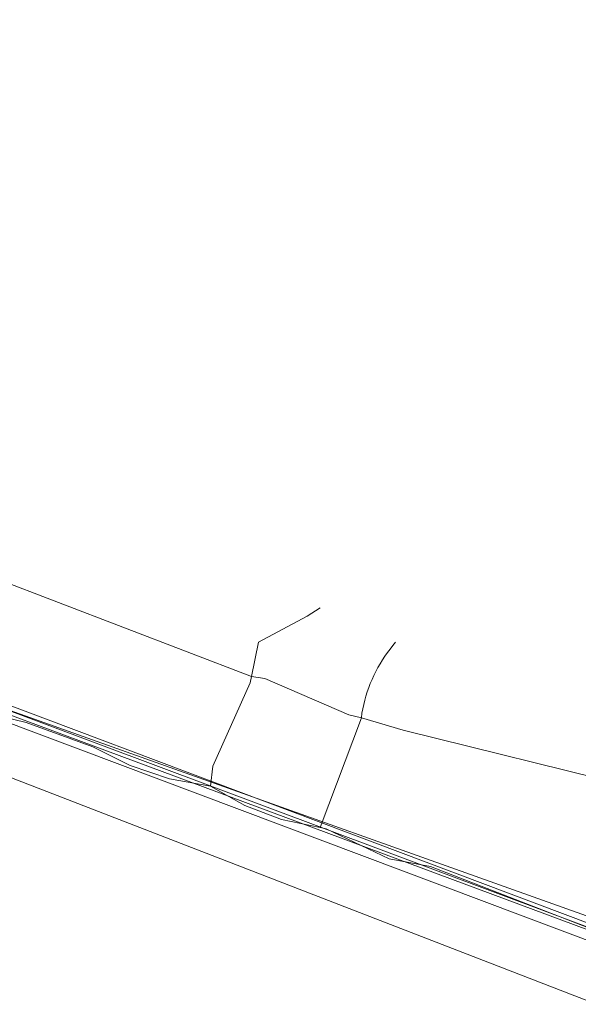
# Model space of a CAD drawing. Header units: inches. Extents: x 158416 to 160804, y 432611 to 437652.
# Tile 183 of 193: x 159259 to 159286, y 437188 to 437236. Entities that reach past the tile are written whole.
import ezdxf

# ---------------------------------------------------------------- set-up
doc = ezdxf.new("R2010")
doc.units = ezdxf.units.IN
doc.header["$MEASUREMENT"] = 0
doc.linetypes.add('COPIER_315', pattern=[0])
doc.linetypes.add('DASHDOT', pattern=[0])
for name, color, linetype in [('4.1-RIOOL-BESTAAND', 251, 'Continuous'), ('4.2-K&L-LAAGSPANNING', 10, 'Continuous'), ('4.2-K&L-LAGEDRUK GAS', 42, 'Continuous'), ('4.2-K&L-MIDDENSPANNING', 10, 'Continuous'), ('4.2-K&L-SIGNAAL KPN', 94, 'Continuous'), ('4.2-K&L-SIGNAAL UPC', 222, 'Continuous'), ('4.2-K&L-WATERLEIDING', 150, 'Continuous')]:
    doc.layers.add(name, color=color, linetype=linetype)

msp = doc.modelspace()

# ---------------------------------------------------------------- linework, layer by layer
at = {"layer": '4.1-RIOOL-BESTAAND', "color": 2, "linetype": 'COPIER_315', "lineweight": 0, "ltscale": 5}
msp.add_polyline3d([(159470.667, 437120.333, 0), (159401.967, 437145.567, 0), (159303.033, 437181.767, 0), (159302.633, 437181.933, 0), (159238.667, 437206.667, 0), (159238.333, 437206.333, 0)], dxfattribs=at)
at = {"layer": '4.2-K&L-LAAGSPANNING', "linetype": 'DASHDOT', "lineweight": 0, "ltscale": 2}
msp.add_polyline3d([(159290.033, 437190.433, 0), (159254.367, 437203.767, 0)], dxfattribs=at)
at = {"layer": '4.2-K&L-LAGEDRUK GAS', "linetype": 'Continuous', "lineweight": 0, "ltscale": 15}
msp.add_polyline3d([(159289.7, 437190.433, 0), (159256.967, 437202.6, 0), (159246.3, 437206.9, 0), (159245.989, 437207.029, 0), (159245.661, 437207.105, 0), (159245.326, 437207.125, 0), (159244.991, 437207.09, 0), (159244.667, 437207, 0), (159244.333, 437207.667, 0), (159244.045, 437207.707, 0), (159243.766, 437207.794, 0), (159243.506, 437207.925, 0), (159243.27, 437208.097, 0), (159243.066, 437208.305, 0), (159242.898, 437208.544, 0), (159242.772, 437208.806, 0), (159242.69, 437209.086, 0), (159242.654, 437209.375, 0), (159242.667, 437209.667, 0), (159242.667, 437213, 0), (159244.461, 437220.308, 0), (159244.549, 437220.696, 0), (159250.267, 437233.367, 0), (159252, 437237.333, 0)], dxfattribs=at)
at = {"layer": '4.2-K&L-MIDDENSPANNING', "linetype": 'Continuous', "lineweight": 0, "ltscale": 1.75}
msp.add_polyline3d([(159306.267, 437354.7, 0), (159263.433, 437259.633, 0), (159243.333, 437216.667, 0), (159243.385, 437215.003, 0), (159243.622, 437213.356, 0), (159244.042, 437211.746, 0), (159244.639, 437210.192, 0), (159245.406, 437208.715, 0), (159246.333, 437207.333, 0), (159251.282, 437205.257, 0), (159252, 437204.667, 0), (159258.033, 437202.433, 0), (159291.7, 437190.433, 0)], dxfattribs=at)
at = {"layer": '4.2-K&L-SIGNAAL KPN', "linetype": 'Continuous', "lineweight": 0, "ltscale": 1.75}
msp.add_polyline3d([(159238, 437209.667, 0), (159238, 437209.333, 0), (159242.033, 437207.767, 0), (159242.667, 437207.667, 0), (159248, 437205.333, 0), (159248.667, 437205, 0), (159250.251, 437204.66, 0), (159251.8, 437204.181, 0), (159253.3, 437203.567, 0), (159253.7, 437203.433, 0), (159294.967, 437187.933, 0), (159295.333, 437187.667, 0), (159296.304, 437187.549, 0), (159319, 437179.333, 0), (159336.933, 437172.2, 0), (159337.667, 437171.667, 0), (159339.177, 437171.388, 0), (159340.633, 437170.9, 0), (159383.667, 437155.333, 0), (159385.033, 437154.733, 0), (159412.367, 437145.1, 0)], dxfattribs=at)
at = {"layer": '4.2-K&L-SIGNAAL UPC', "linetype": 'Continuous', "lineweight": 0, "ltscale": 1.75}
for points in [[(159302, 437195.333, 0), (159299.637, 437195.882, 0), (159277.367, 437201.4, 0), (159275.333, 437202, 0), (159274.733, 437202.133, 0), (159270.633, 437203.9, 0), (159270, 437204, 0), (159254.333, 437210, 0), (159254, 437210.333, 0), (159249.265, 437214.251, 0), (159247.92, 437215.607, 0), (159245.733, 437218.7, 0), (159245.717, 437218.86, 0), (159245.674, 437219.015, 0), (159245.607, 437219.162, 0), (159245.518, 437219.295, 0), (159245.408, 437219.413, 0), (159245.28, 437219.511, 0), (159245.138, 437219.587, 0), (159244.986, 437219.639, 0), (159244.828, 437219.666, 0), (159244.667, 437219.667, 0)], [(159268, 437198.667, 0), (159268.118, 437199.637, 0), (159269.933, 437203.7, 0), (159270, 437204, 0), (159270.333, 437205.667, 0), (159272.7, 437206.933, 0), (159273.333, 437207.333, 0)], [(159273.333, 437196.667, 0), (159275.333, 437202, 0), (159275.365, 437202.213, 0), (159275.403, 437202.424, 0), (159275.448, 437202.635, 0), (159275.5, 437202.844, 0), (159275.557, 437203.051, 0), (159275.622, 437203.256, 0), (159275.692, 437203.459, 0), (159275.769, 437203.66, 0), (159275.852, 437203.859, 0), (159275.941, 437204.054, 0), (159276.036, 437204.247, 0), (159276.137, 437204.437, 0), (159276.243, 437204.624, 0), (159276.356, 437204.807, 0), (159276.474, 437204.987, 0), (159276.598, 437205.163, 0), (159276.727, 437205.335, 0), (159276.861, 437205.503, 0), (159277, 437205.667, 0)], [(159252, 437204.333, 0), (159252.926, 437203.821, 0), (159253.908, 437203.428, 0), (159254.931, 437203.161, 0), (159255.733, 437202.8, 0), (159257.346, 437202.165, 0), (159259.033, 437201.767, 0), (159262.282, 437200.59, 0), (159264.091, 437199.68, 0), (159266.009, 437199.035, 0), (159268, 437198.667, 0), (159269.666, 437197.723, 0), (159271.458, 437197.051, 0), (159273.333, 437196.667, 0), (159273.615, 437196.59, 0), (159276.689, 437195.135, 0), (159278.7, 437194.767, 0), (159294.067, 437188.8, 0)]]:
    msp.add_polyline3d(points, dxfattribs=at)
at = {"layer": '4.2-K&L-WATERLEIDING', "linetype": 'Continuous', "lineweight": 0, "ltscale": 2}
msp.add_polyline3d([(159470.333, 437126.333, 0), (159451.033, 437132.767, 0), (159353.633, 437166.6, 0), (159353.367, 437166.733, 0), (159337.304, 437172.882, 0), (159336.333, 437173, 0), (159335.153, 437173.651, 0), (159333.916, 437174.186, 0), (159332.633, 437174.6, 0), (159240.333, 437209.333, 0)], dxfattribs=at)

doc.saveas('drawing.dxf')
